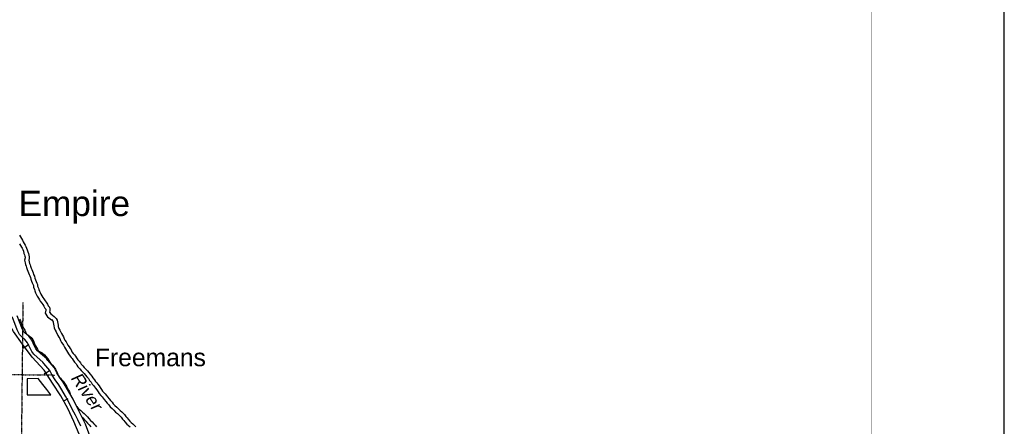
# Model space of a CAD drawing. Header units: feet. Extents: x -155 to 2562643, y -56 to 364810.
# Tile 120 of 121: x 2523596 to 2562643, y 304945 to 321048. Entities that reach past the tile are written whole.
import ezdxf
from ezdxf.enums import TextEntityAlignment as Align

# ---------------------------------------------------------------- set-up
doc = ezdxf.new("R2010")
doc.units = ezdxf.units.FT
doc.header["$MEASUREMENT"] = 0
doc.linetypes.add('HIDDEN2', pattern=[0.1875, 0.125, -0.0625])
doc.linetypes.add('water', pattern=[0])
for name, color, linetype in [('BORDER', 4, 'Continuous'), ('COUNTY-RD', 7, 'Continuous'), ('INCORPORATED', 3, 'Continuous'), ('MTEXT', 2, 'Continuous'), ('RAILROAD', 6, 'Continuous'), ('SECTION', 8, 'HIDDEN2'), ('STATE-RT', 2, 'Continuous'), ('WATER-TEXT', 1, 'Continuous'), ('WATERWAY', 14, 'water')]:
    doc.layers.add(name, color=color, linetype=linetype)
doc.styles.add('ARIAL', font='arial.ttf')

msp = doc.modelspace()

# ---------------------------------------------------------------- linework, layer by layer
at = {"layer": 'BORDER'}
msp.add_line((2562642.8, 155929.89), (2562642.8, 364809.89), dxfattribs=at)
for points, const_width in [([(2483764.76, 161457.39), (2388650.3, 161457.39), (2388650.3, 161457.39), (2388650.3, 359529.89), (2388650.3, 359529.89), (2557362.8, 359529.89), (2557362.8, 359529.89), (2557362.8, 161457.39)], 0.1), ([(2556455.3, 162364.89), (2556455.3, 358622.39)], 0.02)]:
    msp.add_lwpolyline(points, dxfattribs=dict(at, const_width=const_width))
at = {"layer": 'COUNTY-RD'}
for points in [[(2524553.58, 307433.45), (2524510.49, 307488.91), (2524291.48, 307676.82), (2524156.66, 307801.29), (2524071.61, 307902.57), (2523992.11, 308058.78), (2523899.85, 308247.4), (2523804.69, 308377.98), (2523668.95, 308499.22), (2523584.64, 308582.62), (2523491.85, 308762.38), (2523399.69, 309018.03), (2523309.5, 309254.77), (2523300.95, 309279.83)], [(2524711.52, 307556.15), (2524656.05, 307627.55), (2524424.48, 307826.24), (2524301.66, 307939.63), (2524239.47, 308013.67), (2524171.07, 308148.08), (2524071.81, 308351.02), (2523953.79, 308512.96), (2523805.99, 308644.98), (2523747.82, 308702.52), (2523675.57, 308842.5), (2523587.23, 309087.55), (2523497.64, 309322.73), (2523500.73, 309313.7)], [(2526018.17, 304948.22), (2525895.35, 305201.16), (2525803.93, 305382.28), (2525681.42, 305628.76), (2525533.64, 305919.84), (2525414.49, 306142.43), (2525270.98, 306384.4), (2525149.63, 306581.69), (2525005.95, 306779.7), (2524887.86, 306970.4), (2524796.73, 307158.03), (2524557.62, 307428.58)], [(2526204.39, 305022.6), (2526074.59, 305289.9), (2525982.75, 305471.84), (2525860.14, 305718.54), (2525711, 306012.32), (2525588.75, 306240.69), (2525442.18, 306487.82), (2525315.99, 306692.97), (2525172.13, 306891.22), (2525063.28, 307066.98), (2524964.69, 307269.99), (2524707.48, 307561.02)], [(2526727.7, 303015.98), (2526568.9, 303944.9), (2526371.01, 304562.04), (2526204.39, 305022.6)]]:
    msp.add_lwpolyline(points, dxfattribs=at)
at = {"layer": 'INCORPORATED'}
msp.add_lwpolyline([(2524322.27, 306833.89), (2523894.94, 306829.36), (2523894.94, 306189.92), (2524830.04, 306194.32), (2524673.5, 306402.4), (2524514.58, 306600.7), (2524322.27, 306833.89)], dxfattribs=at)
at = {"layer": 'RAILROAD'}
for p, q in [((2523794.26, 308076.84), (2523958.67, 308199.3)), ((2523794.26, 308076.84), (2523717.7, 308019.81)), ((2524632.08, 307059.83), (2524563.95, 307014.99)), ((2524632.08, 307059.83), (2524803.31, 307172.54)), ((2525340.29, 305946.95), (2525322.85, 305937.71)), ((2525340.29, 305946.95), (2525521.43, 306042.94))]:
    msp.add_line(p, q, dxfattribs=at)
for points in [[(2527329.48, 300155.54), (2527223, 300445.08), (2527055.25, 300967.85), (2526935.42, 301474.6), (2526805.61, 302003.38), (2526619.88, 302540.17), (2526454.12, 303042.91), (2526268.39, 303587.72), (2526128.59, 304116.5), (2525948.85, 304633.26), (2525737.16, 305134), (2525501.5, 305642.75), (2525231.89, 306151.5), (2524900.37, 306652.24), (2524562.86, 307164.99), (2524091.55, 307677.75), (2523708.1, 308192.51), (2523356.61, 308699.26), (2523049.32, 309222.98)], [(2525948.85, 304633.26), (2525737.16, 305134), (2525501.5, 305642.75), (2525231.89, 306151.5), (2524900.37, 306652.24), (2524562.86, 307164.99), (2524091.55, 307677.75), (2523708.1, 308192.51), (2523356.61, 308699.26)]]:
    msp.add_lwpolyline(points, dxfattribs=at)
at = {"layer": 'RAILROAD', "const_width": 0.08}
msp.add_lwpolyline([(2523356.61, 308699.26), (2523708.1, 308192.51), (2524091.55, 307677.75), (2524562.86, 307164.99), (2524900.37, 306652.24), (2525231.89, 306151.5), (2525501.5, 305642.75), (2525737.16, 305134), (2525948.85, 304633.26)], dxfattribs=at)
at = {"layer": 'SECTION'}
for points in [[(2523721.56, 309850.11), (2523519.89, 291105.53)], [(2486905.79, 307410.4), (2524984.69, 306975)]]:
    msp.add_lwpolyline(points, dxfattribs=at)
at = {"layer": 'STATE-RT', "color": 3, "linetype": 'Continuous', "const_width": 0.02}
for points in [[(2523562.9, 308210.55), (2523737.72, 308002.17), (2523738.64, 308000.86), (2523739.2, 308000.38), (2523886.55, 307819.12), (2524117.1, 307548.58), (2524117.85, 307547.54), (2524118.34, 307547.11), (2524335.88, 307285.13), (2524335.93, 307285.07), (2524553.03, 307025.56), (2524553.44, 307024.99), (2524553.71, 307024.75), (2524746.86, 306790.54), (2524747.7, 306789.34), (2524748.19, 306788.91), (2524908.89, 306588.38), (2524910.87, 306585.49), (2524911.7, 306584.75), (2525074.6, 306368.22), (2525083.17, 306355.29), (2525083.55, 306354.9), (2525193.99, 306169.81), (2525194.01, 306169.79), (2525330.89, 305941.15), (2525332.1, 305939.1), (2525333.8, 305936.07), (2525454.69, 305715.04), (2525454.79, 305714.69), (2525458.14, 305708.33), (2525565.02, 305487.14), (2525565.44, 305485.32), (2525569.62, 305476.63), (2525662.69, 305239.24), (2525662.74, 305239.01), (2525662.99, 305238.47), (2525756.1, 304997.1), (2525860.87, 304733.43)], [(2525476.2, 304889.11), (2525383.21, 305130.22), (2525292.38, 305361.89), (2525189.71, 305574.36), (2525071.99, 305789.6), (2524936.49, 306015.91), (2524936.38, 306016.11), (2524936.37, 306016.11), (2524830.04, 306194.32), (2524673.5, 306402.4), (2524514.58, 306600.7), (2524322.27, 306833.89), (2524322.26, 306833.91), (2524105.44, 307093.07), (2524105.25, 307093.36), (2524105.08, 307093.49), (2523888.03, 307354.89), (2523657.11, 307625.84), (2523655.73, 307627.8), (2523654.88, 307628.52), (2523507.1, 307810.33)]]:
    msp.add_lwpolyline(points, dxfattribs=at)
at = {"layer": 'WATERWAY'}
for points in [[(2523594.41, 312518.15), (2523629.67, 312454.84), (2523671.13, 312381.65), (2523704.39, 312318.29), (2523739.7, 312252.97), (2523773.08, 312183.62), (2523816.29, 312122.47), (2523841.41, 312066.95), (2523866.64, 312005.43), (2523896.12, 311931.99), (2523921.8, 311848.46), (2523949.12, 311782.98), (2523962.29, 311725.21), (2523977.7, 311655.48), (2523973.06, 311589.34), (2523956.4, 311524.95), (2523973.77, 311457.27), (2523988.97, 311397.54), (2524006.02, 311345.86), (2524027.26, 311284.25), (2524048.83, 311206.64), (2524071.94, 311151.08), (2524103.29, 311083.69), (2524128.61, 311018.16), (2524147.77, 310960.52), (2524177.16, 310891.08), (2524200.65, 310817.51), (2524224.05, 310747.95), (2524247.33, 310684.39), (2524276.76, 310612.95), (2524297.84, 310559.35), (2524307.18, 310493.49), (2524336.65, 310420.05), (2524355.69, 310368.41), (2524379.14, 310296.85), (2524404.25, 310241.33), (2524431.56, 310175.85), (2524476.89, 310108.74), (2524516.23, 310041.5), (2524549.25, 309990.15), (2524600.69, 309917.16), (2524647.9, 309856.1), (2524693.35, 309782.99), (2524730.61, 309719.71), (2524779.81, 309658.69), (2524795.63, 309596.97), (2524796.57, 309522.94), (2524783.9, 309458.64), (2524826.92, 309392.52), (2524959.22, 309293.6)], [(2523592.71, 312177.92), (2523630.38, 312099.65), (2523672.45, 312040.11), (2523689.87, 312001.62), (2523713.75, 311943.39), (2523740.43, 311876.92), (2523766.44, 311792.32), (2523791.39, 311732.51), (2523801.3, 311689.07), (2523811.43, 311643.2), (2523809.52, 311616), (2523786.01, 311525.12), (2523813.91, 311416.42), (2523830.48, 311351.29), (2523849.67, 311293.12), (2523869.63, 311235.22), (2523892.58, 311152.66), (2523920.9, 311084.57), (2523951.36, 311019.09), (2523973.28, 310962.37), (2523993.26, 310902.25), (2524022.27, 310833.71), (2524043.86, 310766.11), (2524068.36, 310693.26), (2524093.52, 310624.57), (2524123.69, 310551.33), (2524137.2, 310517), (2524146.62, 310450.56), (2524182.65, 310360.77), (2524199.83, 310314.16), (2524225.12, 310236.99), (2524252.9, 310175.56), (2524285.61, 310097.14), (2524337.17, 310020.81), (2524375.57, 309955.18), (2524412.36, 309897.96), (2524467.92, 309819.12), (2524512.22, 309761.84), (2524552.17, 309697.56), (2524594.57, 309625.56), (2524628.87, 309583.01), (2524630.89, 309575.13), (2524631.37, 309538), (2524609.06, 309424.81), (2524704.62, 309277.94), (2524860.42, 309161.45)], [(2524959.22, 309293.6), (2525045.69, 309218.87), (2525085.12, 309147.52), (2525092.39, 309083.55), (2525105.74, 309015.69), (2525115.05, 308949.75), (2525124.2, 308891.83), (2525151.59, 308822.24), (2525182.9, 308756.74), (2525257.52, 308625.97), (2525296.91, 308556.62), (2525334.42, 308481.22), (2525359.81, 308411.59), (2525390.96, 308354.1), (2525438.19, 308292.92), (2525471.3, 308237.47), (2525510.85, 308160.11), (2525552.16, 308094.8), (2525593.51, 308027.49), (2525632.74, 307966.15), (2525670.09, 307898.76), (2525721.48, 307829.65), (2525770.67, 307770.5), (2525807.74, 307717.14), (2525853.09, 307649.91), (2525896.44, 307582.64), (2525959.74, 307517.76), (2526003.01, 307454.5), (2526038.05, 307403.09), (2526097.39, 307336.14), (2526154.66, 307273.15), (2526222.01, 307206.35), (2526279.36, 307139.35), (2526338.67, 307074.4), (2526388.02, 307007.25), (2526453.56, 306930.39), (2526501.03, 306857.19), (2526556.46, 306786.15), (2526603.77, 306720.96), (2526648.84, 306667.75), (2526691.87, 306616.51), (2526743.22, 306549.39), (2526786.65, 306478.12), (2526840.12, 306405.03), (2526885.39, 306341.81), (2526936.7, 306276.7), (2526985.73, 306225.57), (2527039, 306162.5), (2527078.07, 306109.17), (2527143.57, 306034.32), (2527194.88, 305969.21), (2527256.39, 305894.28), (2527307.66, 305831.18), (2527374.97, 305766.38), (2527444.4, 305695.62), (2527507.67, 305632.74), (2527578.81, 305576.04), (2527639.88, 305523.14), (2527707.23, 305456.34), (2527748.26, 305405.05), (2527801.69, 305333.97), (2527856.8, 305278.96), (2527897.95, 305221.66), (2527961.38, 305150.78), (2528022.41, 305099.88), (2528083.56, 305042.98), (2528136.55, 304993.93), (2528202.02, 304921.09)], [(2523592.37, 309189.48), (2523626.95, 309119.52), (2523654.38, 309040.02), (2523669.63, 308991.99), (2523693.25, 308936.92), (2523711.22, 308896.63), (2523752.46, 308830.2), (2523795.31, 308754.76), (2523832.61, 308681.46), (2523857.23, 308624.79), (2523882.83, 308588.47), (2523915.08, 308561.02), (2523978.26, 308515.01), (2524072.94, 308443.3), (2524138.71, 308330.09), (2524165.98, 308253.27), (2524194.46, 308182.65), (2524222.28, 308132.81), (2524263.24, 308060.7), (2524295.74, 307996.83), (2524320.32, 307955.66), (2524360.06, 307921.79), (2524408.5, 307893.13), (2524488.26, 307857.58), (2524577.71, 307777.04), (2524646.14, 307699.84), (2524708.94, 307620.89), (2524752.16, 307549.05), (2524790.98, 307489.82), (2524836.98, 307433.67), (2524891.25, 307371.78), (2524951.58, 307300.85), (2525017.54, 307209.64), (2525051.16, 307131.25), (2525078.95, 307070.92), (2525113.12, 306999.83), (2525138.79, 306940.75), (2525164.04, 306900.44), (2525209.39, 306844.62), (2525250.63, 306792.9), (2525317.48, 306727.68), (2525375.52, 306650.28), (2525420.63, 306575.54), (2525461.92, 306507.13), (2525491.37, 306450.28), (2525525.38, 306381.71), (2525567.05, 306308.34), (2525601.83, 306227.11), (2525605.7, 306217.61)], [(2524851.33, 309168.76), (2524915.52, 309113.29), (2524924.87, 309096.36), (2524929.2, 309058.27), (2524942.98, 308988.21), (2524951.86, 308925.34), (2524964.04, 308848.22), (2525000.2, 308756.36), (2525036.62, 308680.17), (2525114.13, 308544.34), (2525151.2, 308479.07), (2525182.57, 308416.01), (2525208.95, 308343.66), (2525252.22, 308263.8), (2525301.57, 308199.88), (2525326.85, 308157.53), (2525367.37, 308078.28), (2525412.14, 308007.51), (2525453.7, 307939.85), (2525490.94, 307881.62), (2525531.11, 307809.14), (2525591.75, 307727.6), (2525639.24, 307670.49), (2525671.58, 307623.93), (2525715.33, 307559.08), (2525766.74, 307479.3), (2525831.64, 307412.79), (2525866.74, 307361.46), (2525907.61, 307301.5), (2525974.6, 307225.91), (2526035.44, 307159), (2526101.04, 307093.94), (2526155.73, 307030.04), (2526210.91, 306969.62), (2526258.6, 306904.73), (2526321, 306831.55), (2526366.51, 306761.37), (2526424.61, 306686.91), (2526473.87, 306619.04), (2526522.71, 306561.37), (2526563.1, 306513.27), (2526606.87, 306456.07), (2526649.37, 306386.32), (2526706.46, 306308.29), (2526753.45, 306242.66), (2526812.06, 306168.28), (2526863.03, 306115.13), (2526909.27, 306060.39), (2526949.19, 306005.89), (2527016.6, 305928.86), (2527066.3, 305865.79), (2527128.59, 305789.91), (2527185.96, 305719.31), (2527258.84, 305649.14), (2527327.35, 305579.32), (2527397.77, 305509.34), (2527473.33, 305449.11), (2527527.64, 305402.07), (2527584.31, 305345.87), (2527617.86, 305303.92), (2527676.83, 305225.47), (2527730.67, 305171.73), (2527769.09, 305118.22), (2527846.45, 305031.78), (2527913.29, 304976.03), (2527971.32, 304922.04)], [(2525858.97, 305731.42), (2525863.31, 305725.18), (2525889.14, 305691.6), (2525925.49, 305632.54), (2525927.51, 305629.97), (2526019.39, 305571.63), (2526083.44, 305509.97), (2526149.63, 305456.24), (2526216.08, 305389.99), (2526282.47, 305315.79), (2526336.81, 305255.44), (2526401.38, 305180.16), (2526467.36, 305114.71), (2526532.94, 305041.74), (2526591.47, 304983.44), (2526643.12, 304927.26)], [(2526060.07, 305312.54), (2526096.25, 305276.46), (2526159.68, 305205.57), (2526212.87, 305146.51), (2526280.46, 305067.7), (2526347.8, 305000.9), (2526413.27, 304928.05)]]:
    msp.add_lwpolyline(points, dxfattribs=at)
at = {"layer": 'WATERWAY', "const_width": 0.04}
msp.add_lwpolyline([(2527126.1, 304391.76), (2526416.96, 304978.64), (2526153.48, 305309.08), (2525819.63, 305515.66), (2525592.52, 305850.2), (2525390.44, 306323.54), (2524893.13, 307122), (2524562.81, 307562.88), (2524357.73, 308009.36), (2524219.55, 308375.63), (2524052.5, 308626.05), (2523793.62, 309022.86), (2523871.68, 309161.02), (2524107.47, 309133.76), (2524387.1, 308810.54), (2524472.24, 308763.43), (2524458.12, 308944.43), (2524283.28, 309259.96), (2524283.28, 309259.96), (2523970.99, 309892.29), (2523545.84, 309820.39)], dxfattribs=at)

# ---------------------------------------------------------------- texts
at = {"layer": 'MTEXT', "style": 'ARIAL'}
msp.add_text('Empire', height=1000, dxfattribs=at).set_placement((2523549.64, 314272.1), align=Align.TOP_LEFT)
msp.add_text('Freemans', height=700, dxfattribs=at).set_placement((2526578.74, 307112.91), align=Align.BOTTOM_LEFT)
at = {"layer": 'WATER-TEXT', "style": 'ARIAL', "oblique": 10}
msp.add_text('River', height=500, rotation=304, dxfattribs=at).set_placement((2525923.59, 306106.25), align=Align.BOTTOM_CENTER)

doc.saveas('drawing.dxf')
